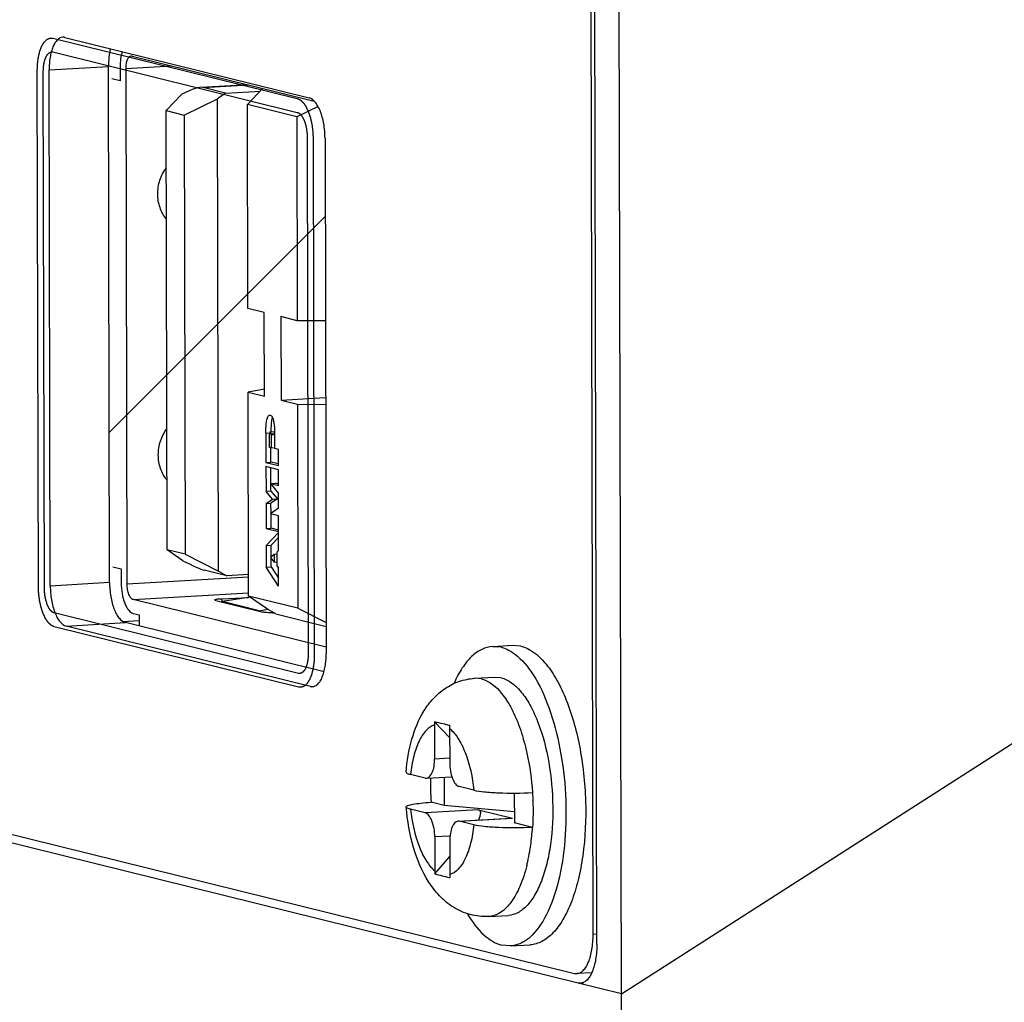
# Model space of a CAD drawing. Header units: millimetres. Extents: x 0 to 2731, y -3524 to -2222.
# Tile 60 of 221: x 1471 to 1493, y -3311 to -3288. Entities that reach past the tile are written whole.
import ezdxf

# ---------------------------------------------------------------- set-up
doc = ezdxf.new("R2010")
doc.units = ezdxf.units.MM
doc.header["$LTSCALE"] = 46.255
doc.layers.add('00_COMPONENTS', color=7, linetype='CONTINUOUS')

msp = doc.modelspace()

# ---------------------------------------------------------------- linework, layer by layer
at = {"layer": '00_COMPONENTS', "color": 7}
for p, q in [((1484.326, -3310.417), (1483.933, -3132.683)), ((1483.765, -3309.286), (1483.377, -3133.538)), ((1483.679, -3309.066), (1483.291, -3133.715)), ((1471.611, -3288.584), (1477.193, -3289.962)), ((1473.147, -3289.008), (1477.31, -3290.036)), ((1472.633, -3301.023), (1472.607, -3289.247)), ((1472.873, -3289.258), (1472.874, -3289.576)), ((1471.279, -3301.103), (1471.253, -3289.327)), ((1473.036, -3301.068), (1473.01, -3289.292)), ((1472.874, -3289.576), (1472.682, -3289.528)), ((1474.724, -3289.723), (1475.79, -3289.661)), ((1473.928, -3290.254), (1474.282, -3289.881)), ((1475.285, -3289.854), (1474.769, -3289.726)), ((1475.285, -3289.854), (1475.098, -3289.984)), ((1475.285, -3289.854), (1476.079, -3289.807)), ((1475.784, -3290.117), (1476.136, -3289.746)), ((1474.341, -3290.356), (1475.098, -3289.984)), ((1475.121, -3300.767), (1475.098, -3289.984)), ((1476.911, -3290.395), (1475.784, -3290.117)), ((1475.795, -3294.774), (1475.784, -3290.117)), ((1477.396, -3290.157), (1476.911, -3290.395)), ((1473.928, -3290.254), (1474.341, -3290.356)), ((1473.95, -3300.282), (1473.928, -3290.254)), ((1474.341, -3290.356), (1474.363, -3300.384)), ((1476.911, -3290.395), (1476.922, -3295.052)), ((1477.556, -3290.884), (1477.582, -3302.66)), ((1476.169, -3294.866), (1475.795, -3294.774)), ((1476.173, -3296.772), (1476.169, -3294.866)), ((1476.922, -3295.052), (1476.547, -3294.959)), ((1476.547, -3294.959), (1476.552, -3296.866)), ((1477.565, -3295.057), (1476.922, -3295.052)), ((1476.173, -3296.615), (1475.799, -3296.68)), ((1475.799, -3296.68), (1476.173, -3296.772)), ((1475.809, -3301.337), (1475.799, -3296.68)), ((1476.552, -3296.866), (1477.569, -3296.806)), ((1476.552, -3296.866), (1476.926, -3296.958)), ((1476.926, -3296.958), (1477.569, -3296.963)), ((1476.926, -3296.958), (1476.936, -3301.615)), ((1476.205, -3297.62), (1476.207, -3298.286)), ((1476.285, -3297.944), (1476.285, -3297.64)), ((1476.405, -3297.59), (1476.303, -3297.596)), ((1476.306, -3297.596), (1476.303, -3297.596)), ((1476.327, -3297.65), (1476.328, -3297.954)), ((1476.407, -3297.973), (1476.406, -3297.67)), ((1476.328, -3297.954), (1476.285, -3297.944)), ((1476.319, -3298.279), (1476.319, -3297.954)), ((1476.328, -3297.954), (1476.405, -3297.949)), ((1476.49, -3297.994), (1476.407, -3297.973)), ((1476.49, -3298.356), (1476.49, -3297.994)), ((1476.207, -3298.286), (1476.319, -3298.279)), ((1476.207, -3298.286), (1476.49, -3298.356)), ((1476.491, -3298.454), (1476.207, -3298.384)), ((1476.207, -3298.384), (1476.208, -3298.954)), ((1476.49, -3298.321), (1476.319, -3298.279)), ((1476.321, -3298.769), (1476.32, -3298.412)), ((1476.491, -3298.815), (1476.491, -3298.454)), ((1476.308, -3298.77), (1476.421, -3298.763)), ((1476.308, -3298.77), (1476.492, -3298.994)), ((1476.308, -3298.77), (1476.491, -3298.815)), ((1476.321, -3298.947), (1476.321, -3298.785)), ((1476.491, -3298.78), (1476.421, -3298.763)), ((1476.321, -3298.947), (1476.208, -3298.954)), ((1476.355, -3299.127), (1476.208, -3298.954)), ((1476.209, -3299.228), (1476.355, -3299.127)), ((1476.321, -3298.947), (1476.468, -3299.12)), ((1476.468, -3299.12), (1476.321, -3299.221)), ((1476.355, -3299.127), (1476.468, -3299.12)), ((1476.493, -3299.328), (1476.492, -3298.994)), ((1476.209, -3299.228), (1476.321, -3299.221)), ((1476.209, -3299.228), (1476.21, -3299.797)), ((1476.493, -3299.328), (1476.31, -3299.462)), ((1476.322, -3299.453), (1476.321, -3299.221)), ((1476.493, -3299.507), (1476.31, -3299.462)), ((1476.323, -3299.791), (1476.322, -3299.462)), ((1476.494, -3299.867), (1476.493, -3299.507)), ((1476.21, -3299.797), (1476.323, -3299.791)), ((1476.21, -3299.797), (1476.494, -3299.867)), ((1476.494, -3299.833), (1476.323, -3299.791)), ((1476.211, -3300.181), (1476.494, -3299.888)), ((1476.494, -3299.998), (1476.324, -3300.174)), ((1476.495, -3300.3), (1476.494, -3299.888)), ((1474.305, -3300.531), (1473.95, -3300.282)), ((1474.363, -3300.384), (1473.95, -3300.282)), ((1476.211, -3300.181), (1476.324, -3300.174)), ((1476.211, -3300.181), (1476.212, -3300.676)), ((1476.324, -3300.445), (1476.324, -3300.174)), ((1474.363, -3300.384), (1475.121, -3300.767)), ((1476.393, -3300.386), (1476.312, -3300.455)), ((1476.312, -3300.455), (1476.394, -3300.563)), ((1476.325, -3300.67), (1476.324, -3300.472)), ((1476.465, -3300.382), (1476.393, -3300.386)), ((1476.393, -3300.386), (1476.394, -3300.563)), ((1476.495, -3300.3), (1476.465, -3300.325)), ((1476.465, -3300.658), (1476.465, -3300.325)), ((1472.706, -3300.669), (1472.899, -3300.716)), ((1472.899, -3300.716), (1472.899, -3301.034)), ((1476.212, -3300.676), (1476.325, -3300.67)), ((1476.496, -3301.11), (1476.212, -3300.676)), ((1476.325, -3300.67), (1476.496, -3300.931)), ((1476.394, -3300.563), (1476.465, -3300.559)), ((1476.465, -3300.658), (1476.496, -3300.698)), ((1476.496, -3301.11), (1476.496, -3300.698)), ((1475.309, -3300.875), (1474.793, -3300.748)), ((1475.121, -3300.767), (1475.309, -3300.875)), ((1475.808, -3300.846), (1475.309, -3300.875)), ((1475.202, -3301.398), (1475.811, -3301.37)), ((1475.85, -3301.365), (1475.211, -3301.465)), ((1476.241, -3301.639), (1475.809, -3301.337)), ((1476.936, -3301.615), (1475.809, -3301.337)), ((1477.581, -3302.508), (1473.174, -3301.419)), ((1475.063, -3301.439), (1475.18, -3301.468)), ((1476.049, -3301.672), (1476.24, -3301.635)), ((1476.936, -3301.615), (1477.58, -3301.94)), ((1473.175, -3301.735), (1473.313, -3301.769)), ((1473.313, -3301.769), (1473.313, -3302.023)), ((1476.021, -3301.675), (1476.138, -3301.704)), ((1476.429, -3301.747), (1476.241, -3301.639)), ((1476.429, -3301.747), (1477.58, -3302.031)), ((1477.223, -3303.403), (1471.641, -3302.024)), ((1473.313, -3301.903), (1472.946, -3301.924)), ((1477.534, -3303.065), (1472.995, -3301.944)), ((1481.386, -3302.49), (1481.837, -3302.463)), ((1481.579, -3302.508), (1481.386, -3302.494)), ((1482.031, -3302.481), (1481.838, -3302.467)), ((1480.976, -3303.215), (1481.427, -3303.188)), ((1481.581, -3303.203), (1481.427, -3303.194)), ((1457.103, -3303.494), (1483.251, -3309.953)), ((1483.337, -3310.173), (1457.104, -3303.693)), ((1480.057, -3304.28), (1480.059, -3305.052)), ((1480.401, -3304.566), (1480.059, -3304.21)), ((1480.401, -3304.365), (1480.403, -3305.137)), ((1479.845, -3305.496), (1479.51, -3305.413)), ((1479.845, -3305.496), (1479.873, -3305.497)), ((1479.873, -3305.498), (1480.453, -3305.464)), ((1480.275, -3305.475), (1480.276, -3306.12)), ((1480.953, -3305.769), (1480.619, -3305.687)), ((1481.88, -3305.837), (1481.881, -3306.516)), ((1480.276, -3306.12), (1479.977, -3306.046)), ((1481.881, -3306.265), (1480.276, -3306.12)), ((1479.846, -3306.29), (1479.512, -3306.207)), ((1481.065, -3306.218), (1481.839, -3306.409)), ((1480.592, -3306.478), (1481.807, -3306.407)), ((1480.621, -3306.481), (1480.592, -3306.479)), ((1480.955, -3306.564), (1480.621, -3306.481)), ((1481.807, -3306.408), (1481.839, -3306.409)), ((1482.296, -3306.619), (1481.881, -3306.516)), ((1480.063, -3306.839), (1480.064, -3307.612)), ((1480.407, -3306.924), (1480.408, -3307.697)), ((1480.067, -3307.681), (1480.407, -3307.285)), ((1481.295, -3308.656), (1481.747, -3308.629)), ((1481.787, -3309.324), (1481.594, -3309.31)), ((1481.788, -3309.328), (1482.239, -3309.301)), ((1483.649, -3309.938), (1483.307, -3309.958))]:
    msp.add_line(p, q, dxfattribs=at)
at = {"layer": '00_COMPONENTS', "color": 4}
for p, q in [((1471.34, -3288.6), (1476.922, -3289.978)), ((1471.341, -3288.915), (1476.923, -3290.294)), ((1471.253, -3289.327), (1472.607, -3289.247)), ((1473.01, -3289.292), (1474.049, -3289.231)), ((1471.008, -3301.119), (1470.982, -3289.343)), ((1471.145, -3301.153), (1471.119, -3289.376)), ((1474.769, -3289.726), (1475.808, -3289.665)), ((1477.148, -3290.866), (1477.174, -3302.642)), ((1477.285, -3290.899), (1477.311, -3302.676)), ((1472.625, -3297.607), (1477.56, -3292.673)), ((1476.205, -3297.62), (1476.283, -3297.615)), ((1476.397, -3297.633), (1476.285, -3297.64)), ((1476.327, -3297.65), (1476.405, -3297.646)), ((1475.808, -3300.905), (1473.036, -3301.068)), ((1471.279, -3301.103), (1472.633, -3301.023)), ((1473.174, -3301.419), (1475.809, -3301.265)), ((1475.203, -3301.468), (1475.202, -3301.398)), ((1475.18, -3301.468), (1476.021, -3301.675)), ((1476.049, -3301.672), (1475.211, -3301.465)), ((1476.952, -3303.103), (1471.369, -3301.724)), ((1476.051, -3301.683), (1476.049, -3301.672)), ((1476.952, -3303.419), (1471.37, -3302.04)), ((1471.641, -3302.024), (1472.995, -3301.944)), ((1484.326, -3310.417), (1497.099, -3302.238)), ((1477.223, -3303.403), (1477.316, -3303.397)), ((1481.129, -3303.23), (1480.976, -3303.215)), ((1480.059, -3305.052), (1480.397, -3305.032)), ((1481.065, -3306.218), (1479.846, -3306.29)), ((1480.621, -3306.481), (1481.839, -3306.409)), ((1480.401, -3306.82), (1480.063, -3306.839)), ((1483.765, -3309.061), (1483.679, -3309.066)), ((1483.337, -3310.173), (1483.449, -3310.166)), ((1484.326, -3310.417), (1483.337, -3310.173))]:
    msp.add_line(p, q, dxfattribs=at)
at = {"layer": '00_COMPONENTS', "color": 7}
for centre, radius, start, end in [((1479.776, -3297.602), 3.458, 179.372, 179.9001), ((1473.508, -3297.663), 2.898, 1.3026, 1.4482), ((1473.302, -3297.668), 3.104, 0.8767, 1.2993), ((1472.754, -3297.675), 3.652, 0.0889, 0.8658), ((1475.166, -3301.179), 0.289, 272.6706, 278.8506), ((1476.003, -3301.43), 0.246, 274.1407, 280.8237), ((1476.359, -3299.616), 2.104, 270.0002, 270.6484), ((1481.213, -3304.277), 1.156, 176.6866, 180.1256), ((1478.95, -3309.693), 5.59, 74.9322, 75.7666), ((1481.557, -3304.362), 1.156, 176.6866, 180.1256), ((1486.268, -3305.633), 6.304, 178.793, 183.7608), ((1481.208, -3307.609), 1.144, 180.1219, 183.5844), ((1481.553, -3307.694), 1.144, 180.1219, 183.5844), ((1480.905, -3305.368), 2.449, 257.9425, 258.3435), ((1481.588, -3308.386), 0.985, 305.6448, 310.8911)]:
    msp.add_arc(centre, radius, start, end, dxfattribs=at)
at = {"layer": '00_COMPONENTS', "color": 4}
for centre, radius, start, end in [((1477.594, -3305.894), 4.675, 15.9243, 16.1427), ((1477.534, -3305.911), 4.737, 15.6399, 15.9241), ((1477.486, -3305.925), 4.788, 15.5138, 15.6402), ((1476.889, -3306.279), 5.417, 352.0873, 356.4046), ((1477.336, -3306.337), 4.966, 350.6848, 352.0387), ((1477.757, -3306.409), 4.539, 347.3339, 350.3791), ((1477.484, -3306.361), 4.816, 350.3631, 350.6798), ((1478.249, -3306.515), 4.036, 346.0091, 347.2861)]:
    msp.add_arc(centre, radius, start, end, dxfattribs=at)
at = {"layer": '00_COMPONENTS', "color": 7}
for centre, major_axis, ratio, start_param, end_param in [((1473.77, -3290.42), (1.03, 0.675), 0.170766, 0.157317, 0.942716), ((1473.791, -3300.171), (1.039, -0.577), 0.064186, -1.017798, -0.2324), ((1480.615, -3306.741), (0.478, 0.508), 0.279935, -0.726659, 0.156331)]:
    msp.add_ellipse(centre, major_axis=major_axis, ratio=ratio, start_param=start_param, end_param=end_param, dxfattribs=at)
for points, knots in [([(1471.564, -3288.579), (1471.542, -3288.58), (1471.496, -3288.594), (1471.435, -3288.641), (1471.382, -3288.712), (1471.336, -3288.804), (1471.3, -3288.915), (1471.272, -3289.042), (1471.256, -3289.181), (1471.253, -3289.278), (1471.253, -3289.327)], [0, 0, 0, 0, 0.075525, 0.160737, 0.261612, 0.38025, 0.516114, 0.667001, 0.829626, 1, 1, 1, 1]), ([(1471.611, -3288.584), (1471.607, -3288.583), (1471.592, -3288.579), (1471.576, -3288.578), (1471.564, -3288.579)], [0, 0, 0, 0, 0.25443, 1, 1, 1, 1]), ([(1472.655, -3288.841), (1472.638, -3288.904), (1472.614, -3289.039), (1472.607, -3289.176), (1472.607, -3289.247)], [0, 0, 0, 0, 0.478246, 1, 1, 1, 1]), ([(1472.922, -3288.907), (1472.905, -3288.96), (1472.88, -3289.077), (1472.873, -3289.195), (1472.873, -3289.258)], [0, 0, 0, 0, 0.471936, 1, 1, 1, 1]), ([(1473.01, -3289.292), (1473.01, -3289.255), (1473.014, -3289.201), (1473.028, -3289.135), (1473.042, -3289.092), (1473.06, -3289.057), (1473.084, -3289.023), (1473.112, -3289.007), (1473.129, -3289.006)], [0, 0, 0, 0, 0.333703, 0.485017, 0.621225, 0.740229, 0.841388, 1, 1, 1, 1]), ([(1477.556, -3290.884), (1477.555, -3290.829), (1477.551, -3290.72), (1477.53, -3290.56), (1477.497, -3290.409), (1477.453, -3290.273), (1477.407, -3290.172), (1477.365, -3290.103), (1477.31, -3290.029), (1477.248, -3289.976), (1477.193, -3289.962)], [0, 0, 0, 0, 0.158413, 0.315185, 0.465447, 0.604741, 0.729373, 0.785407, 0.836998, 1, 1, 1, 1]), ([(1473.933, -3292.734), (1473.869, -3292.656), (1473.768, -3292.471), (1473.717, -3292.157), (1473.768, -3291.838), (1473.867, -3291.645), (1473.931, -3291.56)], [0, 0, 0, 0, 0.241685, 0.491918, 0.746682, 1, 1, 1, 1]), ([(1476.205, -3297.62), (1476.205, -3297.57), (1476.206, -3297.478), (1476.216, -3297.368), (1476.23, -3297.294), (1476.244, -3297.252), (1476.261, -3297.22), (1476.282, -3297.208), (1476.291, -3297.207)], [0, 0, 0, 0, 0.341473, 0.630752, 0.751423, 0.852868, 0.933927, 1, 1, 1, 1]), ([(1476.342, -3297.295), (1476.332, -3297.334), (1476.322, -3297.424), (1476.319, -3297.514), (1476.318, -3297.564)], [0, 0, 0, 0, 0.44932, 1, 1, 1, 1]), ([(1476.32, -3297.215), (1476.323, -3297.217), (1476.333, -3297.224), (1476.341, -3297.235), (1476.346, -3297.243)], [0, 0, 0, 0, 0.235866, 1, 1, 1, 1]), ([(1476.354, -3297.256), (1476.352, -3297.259), (1476.348, -3297.272), (1476.344, -3297.285), (1476.342, -3297.295)], [0, 0, 0, 0, 0.234686, 1, 1, 1, 1]), ([(1476.346, -3297.243), (1476.358, -3297.262), (1476.376, -3297.31), (1476.398, -3297.426), (1476.403, -3297.522), (1476.405, -3297.59)], [0, 0, 0, 0, 0.192325, 0.428029, 1, 1, 1, 1]), ([(1473.946, -3298.692), (1473.882, -3298.614), (1473.781, -3298.428), (1473.73, -3298.114), (1473.781, -3297.796), (1473.88, -3297.603), (1473.944, -3297.518)], [0, 0, 0, 0, 0.241685, 0.491918, 0.746682, 1, 1, 1, 1]), ([(1476.303, -3297.596), (1476.297, -3297.596), (1476.285, -3297.614), (1476.285, -3297.629), (1476.285, -3297.64)], [0, 0, 0, 0, 0.370701, 1, 1, 1, 1]), ([(1476.327, -3297.65), (1476.327, -3297.638), (1476.324, -3297.619), (1476.313, -3297.598), (1476.306, -3297.596)], [0, 0, 0, 0, 0.609831, 1, 1, 1, 1]), ([(1476.397, -3297.633), (1476.397, -3297.63), (1476.398, -3297.617), (1476.401, -3297.605), (1476.405, -3297.597)], [0, 0, 0, 0, 0.286207, 1, 1, 1, 1]), ([(1471.279, -3301.103), (1471.279, -3301.158), (1471.284, -3301.267), (1471.304, -3301.426), (1471.337, -3301.577), (1471.381, -3301.714), (1471.427, -3301.814), (1471.469, -3301.883), (1471.525, -3301.958), (1471.586, -3302.01), (1471.641, -3302.024)], [0, 0, 0, 0, 0.158413, 0.315185, 0.465447, 0.604741, 0.729373, 0.785407, 0.836998, 1, 1, 1, 1]), ([(1472.633, -3301.023), (1472.633, -3301.078), (1472.638, -3301.187), (1472.658, -3301.347), (1472.691, -3301.498), (1472.735, -3301.634), (1472.782, -3301.735), (1472.823, -3301.803), (1472.879, -3301.878), (1472.94, -3301.931), (1472.995, -3301.944)], [0, 0, 0, 0, 0.158413, 0.315185, 0.465447, 0.604741, 0.729373, 0.785407, 0.836998, 1, 1, 1, 1]), ([(1472.899, -3301.034), (1472.9, -3301.117), (1472.913, -3301.276), (1472.961, -3301.463), (1473.018, -3301.588), (1473.075, -3301.675), (1473.134, -3301.725), (1473.175, -3301.735)], [0, 0, 0, 0, 0.315169, 0.604554, 0.729279, 0.836858, 1, 1, 1, 1]), ([(1473.174, -3301.419), (1473.154, -3301.414), (1473.111, -3301.378), (1473.071, -3301.297), (1473.043, -3301.189), (1473.036, -3301.109), (1473.036, -3301.068)], [0, 0, 0, 0, 0.163266, 0.395037, 0.684591, 1, 1, 1, 1]), ([(1475.038, -3301.426), (1475.038, -3301.424), (1475.042, -3301.42), (1475.057, -3301.414), (1475.09, -3301.407), (1475.14, -3301.401), (1475.18, -3301.399), (1475.202, -3301.398)], [0, 0, 0, 0, 0.0317, 0.08906, 0.29304, 0.605732, 1, 1, 1, 1]), ([(1475.063, -3301.439), (1475.057, -3301.437), (1475.048, -3301.435), (1475.038, -3301.429), (1475.038, -3301.426)], [0, 0, 0, 0, 0.680276, 1, 1, 1, 1]), ([(1476.359, -3301.721), (1476.315, -3301.721), (1476.254, -3301.719), (1476.181, -3301.712), (1476.15, -3301.707), (1476.138, -3301.704)], [0, 0, 0, 0, 0.589351, 0.826185, 1, 1, 1, 1]), ([(1481.386, -3302.49), (1481.301, -3302.495), (1481.122, -3302.545), (1480.883, -3302.721), (1480.672, -3302.988), (1480.558, -3303.203), (1480.505, -3303.323)], [0, 0, 0, 0, 0.201382, 0.426648, 0.69096, 1, 1, 1, 1]), ([(1481.579, -3302.508), (1481.596, -3302.512), (1481.666, -3302.532), (1481.733, -3302.563), (1481.78, -3302.59)], [0, 0, 0, 0, 0.240403, 1, 1, 1, 1]), ([(1482.031, -3302.481), (1482.243, -3302.534), (1482.545, -3302.783), (1482.84, -3303.216), (1483.144, -3303.844), (1483.406, -3304.789), (1483.539, -3306.011), (1483.493, -3307.045), (1483.35, -3307.811), (1483.201, -3308.302), (1483.012, -3308.711), (1482.788, -3309.025), (1482.53, -3309.235), (1482.332, -3309.295), (1482.239, -3309.301)], [0, 0, 0, 0, 0.084476, 0.13969, 0.203522, 0.35207, 0.515835, 0.676322, 0.749731, 0.816023, 0.873845, 0.922863, 0.963934, 1, 1, 1, 1]), ([(1477.27, -3303.407), (1477.292, -3303.406), (1477.338, -3303.393), (1477.399, -3303.346), (1477.452, -3303.275), (1477.498, -3303.182), (1477.535, -3303.071), (1477.562, -3302.944), (1477.578, -3302.805), (1477.582, -3302.709), (1477.582, -3302.66)], [0, 0, 0, 0, 0.075525, 0.160737, 0.261612, 0.38025, 0.516114, 0.667001, 0.829626, 1, 1, 1, 1]), ([(1481.886, -3302.659), (1482.059, -3302.786), (1482.374, -3303.178), (1482.71, -3303.922), (1482.95, -3304.845), (1483.071, -3305.863), (1483.06, -3306.885), (1482.919, -3307.82), (1482.664, -3308.582), (1482.391, -3308.994), (1482.233, -3309.131)], [0, 0, 0, 0, 0.092653, 0.211698, 0.351769, 0.503019, 0.65382, 0.792514, 0.909543, 1, 1, 1, 1]), ([(1481.581, -3303.203), (1481.75, -3303.245), (1481.989, -3303.444), (1482.225, -3303.787), (1482.466, -3304.287), (1482.675, -3305.038), (1482.781, -3306.01), (1482.744, -3306.834), (1482.631, -3307.443), (1482.512, -3307.833), (1482.362, -3308.159), (1482.184, -3308.409), (1481.978, -3308.576), (1481.821, -3308.624), (1481.747, -3308.628)], [0, 0, 0, 0, 0.084429, 0.139639, 0.203519, 0.352007, 0.515801, 0.67626, 0.749704, 0.815935, 0.873805, 0.922857, 0.963941, 1, 1, 1, 1]), ([(1477.223, -3303.403), (1477.227, -3303.404), (1477.242, -3303.407), (1477.259, -3303.408), (1477.27, -3303.407)], [0, 0, 0, 0, 0.25443, 1, 1, 1, 1]), ([(1479.409, -3305.359), (1479.429, -3305.105), (1479.51, -3304.618), (1479.737, -3304.045), (1480.023, -3303.669), (1480.29, -3303.435), (1480.612, -3303.271), (1480.852, -3303.224), (1480.973, -3303.216)], [0, 0, 0, 0, 0.264627, 0.509149, 0.629042, 0.750701, 0.874138, 1, 1, 1, 1]), ([(1480.324, -3304.275), (1480.302, -3304.269), (1480.214, -3304.247), (1480.125, -3304.225), (1480.059, -3304.21)], [0, 0, 0, 0, 0.253208, 1, 1, 1, 1]), ([(1479.873, -3305.498), (1479.935, -3305.494), (1480.014, -3305.376), (1480.05, -3305.218), (1480.059, -3305.109), (1480.059, -3305.052)], [0, 0, 0, 0, 0.36967, 0.661908, 1, 1, 1, 1]), ([(1480.403, -3305.137), (1480.403, -3305.202), (1480.413, -3305.327), (1480.457, -3305.495), (1480.52, -3305.621), (1480.586, -3305.679), (1480.619, -3305.687)], [0, 0, 0, 0, 0.315017, 0.605073, 0.836829, 1, 1, 1, 1]), ([(1479.409, -3305.359), (1479.408, -3305.371), (1479.45, -3305.399), (1479.484, -3305.406), (1479.51, -3305.413)], [0, 0, 0, 0, 0.314423, 1, 1, 1, 1]), ([(1480.953, -3305.769), (1481.03, -3305.788), (1481.22, -3305.813), (1481.667, -3305.842), (1482.037, -3305.839), (1482.294, -3305.824)], [0, 0, 0, 0, 0.175862, 0.426317, 1, 1, 1, 1]), ([(1482.294, -3305.824), (1482.298, -3305.891), (1482.311, -3306.156), (1482.308, -3306.421), (1482.296, -3306.619)], [0, 0, 0, 0, 0.252409, 1, 1, 1, 1]), ([(1479.411, -3306.156), (1479.41, -3306.15), (1479.422, -3306.133), (1479.472, -3306.111), (1479.582, -3306.085), (1479.759, -3306.062), (1479.899, -3306.051), (1479.977, -3306.046)], [0, 0, 0, 0, 0.031943, 0.087337, 0.286788, 0.598442, 1, 1, 1, 1]), ([(1481.293, -3308.656), (1481.152, -3308.663), (1480.867, -3308.631), (1480.48, -3308.462), (1480.161, -3308.194), (1479.82, -3307.748), (1479.54, -3307.058), (1479.437, -3306.467), (1479.411, -3306.156)], [0, 0, 0, 0, 0.123222, 0.244109, 0.362408, 0.481117, 0.728829, 1, 1, 1, 1]), ([(1479.512, -3306.207), (1479.487, -3306.201), (1479.453, -3306.192), (1479.412, -3306.168), (1479.411, -3306.156)], [0, 0, 0, 0, 0.675012, 1, 1, 1, 1]), ([(1480.063, -3306.839), (1480.062, -3306.775), (1480.052, -3306.65), (1480.008, -3306.482), (1479.945, -3306.355), (1479.879, -3306.298), (1479.846, -3306.29)], [0, 0, 0, 0, 0.315017, 0.605073, 0.836829, 1, 1, 1, 1]), ([(1480.592, -3306.479), (1480.53, -3306.483), (1480.451, -3306.601), (1480.416, -3306.759), (1480.407, -3306.867), (1480.407, -3306.924)], [0, 0, 0, 0, 0.36967, 0.661908, 1, 1, 1, 1]), ([(1482.296, -3306.619), (1482.039, -3306.634), (1481.669, -3306.636), (1481.222, -3306.607), (1481.032, -3306.583), (1480.955, -3306.564)], [0, 0, 0, 0, 0.573692, 0.824143, 1, 1, 1, 1]), ([(1480.067, -3307.681), (1480.12, -3307.697), (1480.229, -3307.724), (1480.339, -3307.751), (1480.394, -3307.762)], [0, 0, 0, 0, 0.496738, 1, 1, 1, 1]), ([(1480.812, -3308.599), (1480.915, -3308.773), (1481.128, -3309.067), (1481.443, -3309.272), (1481.594, -3309.31)], [0, 0, 0, 0, 0.565462, 1, 1, 1, 1]), ([(1482.162, -3309.186), (1482.133, -3309.207), (1482.019, -3309.279), (1481.886, -3309.321), (1481.788, -3309.327)], [0, 0, 0, 0, 0.266436, 1, 1, 1, 1]), ([(1483.307, -3309.958), (1483.333, -3309.957), (1483.388, -3309.941), (1483.46, -3309.884), (1483.524, -3309.8), (1483.579, -3309.69), (1483.623, -3309.557), (1483.655, -3309.405), (1483.675, -3309.24), (1483.679, -3309.125), (1483.679, -3309.066)], [0, 0, 0, 0, 0.075525, 0.160737, 0.261612, 0.38025, 0.516114, 0.667001, 0.829626, 1, 1, 1, 1]), ([(1483.765, -3309.286), (1483.765, -3309.345), (1483.761, -3309.459), (1483.741, -3309.625), (1483.709, -3309.777), (1483.665, -3309.91), (1483.611, -3310.02), (1483.547, -3310.104), (1483.475, -3310.161), (1483.42, -3310.176), (1483.394, -3310.178)], [0, 0, 0, 0, 0.170374, 0.332999, 0.483886, 0.61975, 0.738388, 0.839263, 0.924475, 1, 1, 1, 1]), ([(1483.251, -3309.953), (1483.255, -3309.954), (1483.274, -3309.958), (1483.293, -3309.959), (1483.307, -3309.958)], [0, 0, 0, 0, 0.254437, 1, 1, 1, 1]), ([(1483.394, -3310.178), (1483.389, -3310.178), (1483.37, -3310.179), (1483.351, -3310.176), (1483.337, -3310.173)], [0, 0, 0, 0, 0.247387, 1, 1, 1, 1]), ([(1492.282, -3321.431), (1491.717, -3321.291), (1490.606, -3320.907), (1489.064, -3320.037), (1487.684, -3318.897), (1486.502, -3317.517), (1485.55, -3315.935), (1484.852, -3314.192), (1484.424, -3312.335), (1484.328, -3311.058), (1484.326, -3310.417)], [0, 0, 0, 0, 0.119471, 0.239691, 0.361319, 0.484847, 0.61055, 0.738468, 0.868414, 1, 1, 1, 1])]:
    msp.add_open_spline(points, degree=3, knots=knots, dxfattribs=at)
at = {"layer": '00_COMPONENTS', "color": 4}
for points, knots in [([(1470.982, -3289.343), (1470.982, -3289.329), (1470.983, -3289.303), (1470.985, -3289.269), (1470.986, -3289.243), (1470.987, -3289.223), (1470.987, -3289.206), (1470.988, -3289.194), (1470.988, -3289.188), (1470.988, -3289.183), (1470.989, -3289.178), (1470.99, -3289.172), (1470.991, -3289.161), (1470.994, -3289.139), (1470.997, -3289.114), (1471.001, -3289.089), (1471.003, -3289.07), (1471.005, -3289.054), (1471.007, -3289.043), (1471.008, -3289.037), (1471.008, -3289.032), (1471.009, -3289.028), (1471.011, -3289.022), (1471.013, -3289.013), (1471.016, -3288.998), (1471.021, -3288.982), (1471.025, -3288.965), (1471.029, -3288.948), (1471.033, -3288.931), (1471.036, -3288.917), (1471.039, -3288.907), (1471.04, -3288.901), (1471.041, -3288.897), (1471.042, -3288.893), (1471.044, -3288.888), (1471.048, -3288.88), (1471.052, -3288.868), (1471.058, -3288.853), (1471.063, -3288.839), (1471.069, -3288.824), (1471.074, -3288.812), (1471.078, -3288.802), (1471.08, -3288.795), (1471.083, -3288.789), (1471.084, -3288.785), (1471.085, -3288.782), (1471.086, -3288.78), (1471.087, -3288.779), (1471.088, -3288.777), (1471.09, -3288.774), (1471.093, -3288.769), (1471.096, -3288.764), (1471.101, -3288.756), (1471.106, -3288.747), (1471.113, -3288.736), (1471.12, -3288.724), (1471.125, -3288.715), (1471.13, -3288.707), (1471.133, -3288.702), (1471.136, -3288.697), (1471.138, -3288.694), (1471.139, -3288.692), (1471.14, -3288.691), (1471.141, -3288.69), (1471.142, -3288.688), (1471.145, -3288.686), (1471.148, -3288.683), (1471.152, -3288.679), (1471.157, -3288.674), (1471.163, -3288.668), (1471.171, -3288.66), (1471.179, -3288.652), (1471.185, -3288.646), (1471.19, -3288.641), (1471.194, -3288.637), (1471.197, -3288.634), (1471.2, -3288.631), (1471.201, -3288.63), (1471.202, -3288.629), (1471.203, -3288.629), (1471.204, -3288.628), (1471.207, -3288.627), (1471.21, -3288.625), (1471.215, -3288.623), (1471.22, -3288.621), (1471.227, -3288.618), (1471.236, -3288.614), (1471.244, -3288.61), (1471.251, -3288.607), (1471.257, -3288.604), (1471.261, -3288.602), (1471.264, -3288.601), (1471.267, -3288.599), (1471.268, -3288.599), (1471.269, -3288.598), (1471.27, -3288.598), (1471.272, -3288.598), (1471.274, -3288.598), (1471.278, -3288.599), (1471.282, -3288.599), (1471.288, -3288.599), (1471.296, -3288.599), (1471.308, -3288.599), (1471.323, -3288.599), (1471.334, -3288.599), (1471.34, -3288.6)], [0, 0, 0, 0, 0.03125, 0.0625, 0.078125, 0.09375, 0.109375, 0.117188, 0.121094, 0.125, 0.128906, 0.132812, 0.140625, 0.15625, 0.1875, 0.203125, 0.21875, 0.234375, 0.242188, 0.246094, 0.25, 0.253906, 0.257812, 0.265625, 0.28125, 0.296875, 0.3125, 0.328125, 0.34375, 0.359375, 0.367188, 0.371094, 0.375, 0.378906, 0.382812, 0.390625, 0.40625, 0.421875, 0.4375, 0.453125, 0.46875, 0.476562, 0.484375, 0.492188, 0.496094, 0.498047, 0.5, 0.501953, 0.503906, 0.507812, 0.515625, 0.523438, 0.53125, 0.546875, 0.5625, 0.578125, 0.59375, 0.601562, 0.609375, 0.617188, 0.621094, 0.623047, 0.625, 0.626953, 0.628906, 0.632812, 0.640625, 0.648438, 0.65625, 0.671875, 0.6875, 0.703125, 0.71875, 0.726562, 0.734375, 0.742188, 0.746094, 0.748047, 0.75, 0.751953, 0.753906, 0.757812, 0.765625, 0.773438, 0.78125, 0.796875, 0.8125, 0.828125, 0.84375, 0.851562, 0.859375, 0.867188, 0.871094, 0.873047, 0.875, 0.876953, 0.878906, 0.882812, 0.890625, 0.898438, 0.90625, 0.921875, 0.9375, 0.96875, 1, 1, 1, 1]), ([(1471.119, -3289.376), (1471.119, -3289.368), (1471.12, -3289.352), (1471.121, -3289.327), (1471.121, -3289.306), (1471.122, -3289.292), (1471.122, -3289.283), (1471.122, -3289.277), (1471.123, -3289.271), (1471.124, -3289.264), (1471.126, -3289.25), (1471.129, -3289.23), (1471.131, -3289.211), (1471.133, -3289.197), (1471.134, -3289.191), (1471.135, -3289.187), (1471.135, -3289.184), (1471.136, -3289.181), (1471.136, -3289.178), (1471.138, -3289.172), (1471.141, -3289.159), (1471.145, -3289.142), (1471.149, -3289.124), (1471.152, -3289.112), (1471.154, -3289.106), (1471.155, -3289.103), (1471.155, -3289.1), (1471.156, -3289.098), (1471.157, -3289.095), (1471.159, -3289.089), (1471.163, -3289.079), (1471.168, -3289.067), (1471.173, -3289.055), (1471.176, -3289.046), (1471.179, -3289.038), (1471.181, -3289.033), (1471.182, -3289.03), (1471.183, -3289.027), (1471.184, -3289.026), (1471.186, -3289.023), (1471.188, -3289.019), (1471.192, -3289.014), (1471.196, -3289.007), (1471.2, -3289), (1471.204, -3288.993), (1471.208, -3288.986), (1471.212, -3288.98), (1471.214, -3288.976), (1471.216, -3288.974), (1471.217, -3288.972), (1471.218, -3288.971), (1471.22, -3288.969), (1471.222, -3288.966), (1471.226, -3288.962), (1471.231, -3288.958), (1471.236, -3288.953), (1471.241, -3288.948), (1471.246, -3288.943), (1471.25, -3288.939), (1471.252, -3288.936), (1471.254, -3288.935), (1471.255, -3288.934), (1471.256, -3288.933), (1471.258, -3288.932), (1471.261, -3288.931), (1471.266, -3288.929), (1471.271, -3288.927), (1471.276, -3288.924), (1471.281, -3288.922), (1471.286, -3288.919), (1471.291, -3288.917), (1471.294, -3288.916), (1471.296, -3288.915), (1471.297, -3288.914), (1471.298, -3288.915), (1471.3, -3288.915), (1471.303, -3288.915), (1471.308, -3288.915), (1471.313, -3288.915), (1471.321, -3288.915), (1471.33, -3288.915), (1471.337, -3288.915), (1471.341, -3288.915)], [0, 0, 0, 0, 0.03125, 0.0625, 0.09375, 0.109375, 0.117188, 0.125, 0.132812, 0.140625, 0.15625, 0.1875, 0.21875, 0.234375, 0.242188, 0.246094, 0.25, 0.253906, 0.257812, 0.265625, 0.28125, 0.3125, 0.34375, 0.359375, 0.367188, 0.371094, 0.375, 0.378906, 0.382812, 0.390625, 0.40625, 0.4375, 0.453125, 0.46875, 0.484375, 0.492188, 0.496094, 0.5, 0.503906, 0.507812, 0.515625, 0.53125, 0.546875, 0.5625, 0.578125, 0.59375, 0.609375, 0.617188, 0.621094, 0.625, 0.628906, 0.632812, 0.640625, 0.65625, 0.671875, 0.6875, 0.703125, 0.71875, 0.734375, 0.742188, 0.746094, 0.75, 0.753906, 0.757812, 0.765625, 0.78125, 0.796875, 0.8125, 0.828125, 0.84375, 0.859375, 0.867188, 0.871094, 0.875, 0.878906, 0.882812, 0.890625, 0.90625, 0.921875, 0.9375, 0.96875, 1, 1, 1, 1]), ([(1476.922, -3289.978), (1476.928, -3289.981), (1476.94, -3289.987), (1476.955, -3289.994), (1476.966, -3289.999), (1476.974, -3290.003), (1476.979, -3290.005), (1476.984, -3290.007), (1476.987, -3290.009), (1476.99, -3290.01), (1476.991, -3290.011), (1476.993, -3290.011), (1476.994, -3290.013), (1476.995, -3290.014), (1476.997, -3290.016), (1477.001, -3290.019), (1477.005, -3290.023), (1477.011, -3290.029), (1477.018, -3290.035), (1477.026, -3290.043), (1477.035, -3290.051), (1477.042, -3290.058), (1477.047, -3290.063), (1477.052, -3290.067), (1477.055, -3290.07), (1477.058, -3290.073), (1477.059, -3290.074), (1477.06, -3290.075), (1477.061, -3290.077), (1477.062, -3290.078), (1477.065, -3290.082), (1477.068, -3290.087), (1477.072, -3290.092), (1477.077, -3290.1), (1477.083, -3290.109), (1477.091, -3290.121), (1477.099, -3290.132), (1477.105, -3290.142), (1477.111, -3290.15), (1477.114, -3290.155), (1477.118, -3290.16), (1477.12, -3290.163), (1477.121, -3290.165), (1477.122, -3290.167), (1477.123, -3290.169), (1477.124, -3290.171), (1477.126, -3290.175), (1477.129, -3290.181), (1477.133, -3290.189), (1477.137, -3290.199), (1477.143, -3290.211), (1477.15, -3290.226), (1477.157, -3290.241), (1477.164, -3290.255), (1477.17, -3290.268), (1477.174, -3290.276), (1477.176, -3290.281), (1477.178, -3290.285), (1477.179, -3290.289), (1477.181, -3290.295), (1477.184, -3290.305), (1477.189, -3290.319), (1477.195, -3290.336), (1477.2, -3290.353), (1477.206, -3290.37), (1477.212, -3290.387), (1477.216, -3290.402), (1477.22, -3290.412), (1477.221, -3290.417), (1477.223, -3290.421), (1477.224, -3290.426), (1477.225, -3290.433), (1477.228, -3290.444), (1477.231, -3290.459), (1477.235, -3290.478), (1477.241, -3290.504), (1477.247, -3290.529), (1477.251, -3290.551), (1477.254, -3290.562), (1477.255, -3290.568), (1477.256, -3290.573), (1477.257, -3290.578), (1477.258, -3290.585), (1477.259, -3290.596), (1477.262, -3290.613), (1477.264, -3290.633), (1477.268, -3290.66), (1477.271, -3290.686), (1477.274, -3290.71), (1477.276, -3290.722), (1477.277, -3290.728), (1477.277, -3290.733), (1477.277, -3290.738), (1477.278, -3290.745), (1477.278, -3290.758), (1477.279, -3290.775), (1477.28, -3290.796), (1477.281, -3290.823), (1477.283, -3290.858), (1477.284, -3290.886), (1477.285, -3290.899)], [0, 0, 0, 0, 0.03125, 0.0625, 0.078125, 0.09375, 0.101562, 0.109375, 0.117188, 0.121094, 0.123047, 0.125, 0.126953, 0.128906, 0.132812, 0.140625, 0.148438, 0.15625, 0.171875, 0.1875, 0.203125, 0.21875, 0.226562, 0.234375, 0.242188, 0.246094, 0.248047, 0.25, 0.251953, 0.253906, 0.257812, 0.265625, 0.273438, 0.28125, 0.296875, 0.3125, 0.328125, 0.34375, 0.351562, 0.359375, 0.367188, 0.371094, 0.373047, 0.375, 0.376953, 0.378906, 0.382812, 0.390625, 0.398438, 0.40625, 0.421875, 0.4375, 0.453125, 0.46875, 0.484375, 0.492188, 0.496094, 0.5, 0.503906, 0.507812, 0.515625, 0.53125, 0.546875, 0.5625, 0.578125, 0.59375, 0.609375, 0.617188, 0.621094, 0.625, 0.628906, 0.632812, 0.640625, 0.65625, 0.671875, 0.6875, 0.71875, 0.734375, 0.742188, 0.746094, 0.75, 0.753906, 0.757812, 0.765625, 0.78125, 0.796875, 0.8125, 0.84375, 0.859375, 0.867188, 0.871094, 0.875, 0.878906, 0.882812, 0.890625, 0.90625, 0.921875, 0.9375, 0.96875, 1, 1, 1, 1]), ([(1476.923, -3290.294), (1476.927, -3290.296), (1476.934, -3290.299), (1476.943, -3290.304), (1476.95, -3290.307), (1476.956, -3290.31), (1476.96, -3290.312), (1476.963, -3290.313), (1476.965, -3290.314), (1476.967, -3290.315), (1476.968, -3290.316), (1476.97, -3290.318), (1476.973, -3290.32), (1476.977, -3290.325), (1476.982, -3290.33), (1476.988, -3290.334), (1476.993, -3290.339), (1476.998, -3290.344), (1477.002, -3290.348), (1477.005, -3290.351), (1477.007, -3290.353), (1477.009, -3290.354), (1477.01, -3290.356), (1477.011, -3290.358), (1477.014, -3290.362), (1477.018, -3290.368), (1477.023, -3290.375), (1477.028, -3290.383), (1477.033, -3290.39), (1477.037, -3290.397), (1477.041, -3290.403), (1477.044, -3290.407), (1477.046, -3290.409), (1477.047, -3290.411), (1477.048, -3290.413), (1477.05, -3290.416), (1477.052, -3290.422), (1477.056, -3290.429), (1477.06, -3290.439), (1477.066, -3290.451), (1477.072, -3290.463), (1477.077, -3290.474), (1477.079, -3290.479), (1477.081, -3290.482), (1477.082, -3290.484), (1477.083, -3290.487), (1477.084, -3290.491), (1477.086, -3290.497), (1477.09, -3290.509), (1477.096, -3290.527), (1477.101, -3290.544), (1477.105, -3290.557), (1477.108, -3290.564), (1477.11, -3290.569), (1477.111, -3290.575), (1477.113, -3290.583), (1477.116, -3290.597), (1477.12, -3290.616), (1477.124, -3290.636), (1477.127, -3290.649), (1477.129, -3290.657), (1477.13, -3290.663), (1477.131, -3290.669), (1477.132, -3290.678), (1477.134, -3290.692), (1477.137, -3290.713), (1477.14, -3290.734), (1477.141, -3290.748), (1477.142, -3290.756), (1477.143, -3290.762), (1477.144, -3290.769), (1477.144, -3290.778), (1477.145, -3290.793), (1477.146, -3290.814), (1477.147, -3290.84), (1477.148, -3290.857), (1477.148, -3290.866)], [0, 0, 0, 0, 0.03125, 0.0625, 0.078125, 0.09375, 0.109375, 0.117188, 0.121094, 0.125, 0.128906, 0.132812, 0.140625, 0.15625, 0.171875, 0.1875, 0.203125, 0.21875, 0.234375, 0.242188, 0.246094, 0.25, 0.253906, 0.257812, 0.265625, 0.28125, 0.296875, 0.3125, 0.328125, 0.34375, 0.359375, 0.367188, 0.371094, 0.375, 0.378906, 0.382812, 0.390625, 0.40625, 0.421875, 0.4375, 0.46875, 0.484375, 0.492188, 0.496094, 0.5, 0.503906, 0.507812, 0.515625, 0.53125, 0.5625, 0.59375, 0.609375, 0.617188, 0.625, 0.632812, 0.640625, 0.65625, 0.6875, 0.71875, 0.734375, 0.742188, 0.75, 0.757812, 0.765625, 0.78125, 0.8125, 0.84375, 0.859375, 0.867188, 0.875, 0.882812, 0.890625, 0.90625, 0.9375, 0.96875, 1, 1, 1, 1]), ([(1471.37, -3302.04), (1471.364, -3302.037), (1471.353, -3302.032), (1471.338, -3302.025), (1471.326, -3302.019), (1471.319, -3302.016), (1471.313, -3302.013), (1471.309, -3302.011), (1471.305, -3302.009), (1471.303, -3302.008), (1471.301, -3302.007), (1471.3, -3302.007), (1471.299, -3302.006), (1471.298, -3302.004), (1471.295, -3302.002), (1471.292, -3301.999), (1471.287, -3301.995), (1471.282, -3301.989), (1471.275, -3301.983), (1471.266, -3301.975), (1471.258, -3301.967), (1471.251, -3301.96), (1471.245, -3301.955), (1471.241, -3301.951), (1471.237, -3301.948), (1471.235, -3301.945), (1471.234, -3301.944), (1471.233, -3301.943), (1471.232, -3301.942), (1471.23, -3301.94), (1471.228, -3301.936), (1471.225, -3301.932), (1471.221, -3301.926), (1471.216, -3301.918), (1471.209, -3301.909), (1471.201, -3301.897), (1471.194, -3301.886), (1471.187, -3301.876), (1471.182, -3301.869), (1471.178, -3301.863), (1471.175, -3301.858), (1471.173, -3301.855), (1471.171, -3301.853), (1471.17, -3301.852), (1471.169, -3301.85), (1471.168, -3301.847), (1471.166, -3301.843), (1471.163, -3301.837), (1471.16, -3301.829), (1471.155, -3301.819), (1471.149, -3301.807), (1471.142, -3301.792), (1471.136, -3301.778), (1471.129, -3301.763), (1471.123, -3301.75), (1471.119, -3301.742), (1471.116, -3301.737), (1471.115, -3301.733), (1471.113, -3301.729), (1471.111, -3301.723), (1471.108, -3301.713), (1471.103, -3301.699), (1471.098, -3301.682), (1471.092, -3301.665), (1471.087, -3301.648), (1471.081, -3301.631), (1471.076, -3301.617), (1471.073, -3301.607), (1471.071, -3301.601), (1471.07, -3301.597), (1471.069, -3301.592), (1471.067, -3301.586), (1471.065, -3301.575), (1471.061, -3301.559), (1471.057, -3301.54), (1471.052, -3301.515), (1471.046, -3301.489), (1471.041, -3301.467), (1471.039, -3301.456), (1471.037, -3301.45), (1471.036, -3301.445), (1471.036, -3301.44), (1471.035, -3301.434), (1471.033, -3301.422), (1471.031, -3301.405), (1471.028, -3301.385), (1471.025, -3301.358), (1471.021, -3301.332), (1471.018, -3301.308), (1471.017, -3301.297), (1471.016, -3301.29), (1471.015, -3301.285), (1471.015, -3301.28), (1471.015, -3301.273), (1471.014, -3301.261), (1471.013, -3301.243), (1471.012, -3301.223), (1471.011, -3301.195), (1471.01, -3301.16), (1471.008, -3301.133), (1471.008, -3301.119)], [0, 0, 0, 0, 0.03125, 0.0625, 0.078125, 0.09375, 0.101562, 0.109375, 0.117188, 0.121094, 0.123047, 0.125, 0.126953, 0.128906, 0.132812, 0.140625, 0.148438, 0.15625, 0.171875, 0.1875, 0.203125, 0.21875, 0.226562, 0.234375, 0.242188, 0.246094, 0.248047, 0.25, 0.251953, 0.253906, 0.257812, 0.265625, 0.273438, 0.28125, 0.296875, 0.3125, 0.328125, 0.34375, 0.351562, 0.359375, 0.367188, 0.371094, 0.373047, 0.375, 0.376953, 0.378906, 0.382812, 0.390625, 0.398438, 0.40625, 0.421875, 0.4375, 0.453125, 0.46875, 0.484375, 0.492188, 0.496094, 0.5, 0.503906, 0.507812, 0.515625, 0.53125, 0.546875, 0.5625, 0.578125, 0.59375, 0.609375, 0.617188, 0.621094, 0.625, 0.628906, 0.632812, 0.640625, 0.65625, 0.671875, 0.6875, 0.71875, 0.734375, 0.742188, 0.746094, 0.75, 0.753906, 0.757812, 0.765625, 0.78125, 0.796875, 0.8125, 0.84375, 0.859375, 0.867188, 0.871094, 0.875, 0.878906, 0.882812, 0.890625, 0.90625, 0.921875, 0.9375, 0.96875, 1, 1, 1, 1]), ([(1471.369, -3301.724), (1471.366, -3301.722), (1471.358, -3301.719), (1471.349, -3301.715), (1471.342, -3301.711), (1471.337, -3301.709), (1471.332, -3301.707), (1471.329, -3301.705), (1471.327, -3301.704), (1471.326, -3301.704), (1471.325, -3301.702), (1471.323, -3301.701), (1471.32, -3301.698), (1471.315, -3301.694), (1471.31, -3301.689), (1471.305, -3301.684), (1471.3, -3301.679), (1471.294, -3301.674), (1471.29, -3301.67), (1471.287, -3301.667), (1471.285, -3301.665), (1471.284, -3301.664), (1471.283, -3301.662), (1471.281, -3301.66), (1471.278, -3301.656), (1471.274, -3301.65), (1471.27, -3301.643), (1471.265, -3301.636), (1471.26, -3301.629), (1471.255, -3301.621), (1471.251, -3301.616), (1471.248, -3301.611), (1471.247, -3301.609), (1471.245, -3301.607), (1471.244, -3301.605), (1471.243, -3301.602), (1471.24, -3301.597), (1471.237, -3301.589), (1471.232, -3301.58), (1471.227, -3301.567), (1471.221, -3301.555), (1471.216, -3301.544), (1471.213, -3301.539), (1471.212, -3301.536), (1471.211, -3301.534), (1471.21, -3301.531), (1471.209, -3301.528), (1471.207, -3301.521), (1471.203, -3301.509), (1471.197, -3301.491), (1471.191, -3301.474), (1471.187, -3301.461), (1471.185, -3301.454), (1471.183, -3301.449), (1471.182, -3301.443), (1471.18, -3301.435), (1471.177, -3301.422), (1471.173, -3301.402), (1471.168, -3301.383), (1471.165, -3301.369), (1471.164, -3301.361), (1471.162, -3301.355), (1471.161, -3301.349), (1471.16, -3301.341), (1471.158, -3301.326), (1471.156, -3301.305), (1471.153, -3301.285), (1471.151, -3301.27), (1471.15, -3301.262), (1471.149, -3301.256), (1471.149, -3301.249), (1471.149, -3301.241), (1471.148, -3301.226), (1471.147, -3301.204), (1471.146, -3301.178), (1471.145, -3301.161), (1471.145, -3301.153)], [0, 0, 0, 0, 0.03125, 0.0625, 0.078125, 0.09375, 0.109375, 0.117188, 0.121094, 0.125, 0.128906, 0.132812, 0.140625, 0.15625, 0.171875, 0.1875, 0.203125, 0.21875, 0.234375, 0.242188, 0.246094, 0.25, 0.253906, 0.257812, 0.265625, 0.28125, 0.296875, 0.3125, 0.328125, 0.34375, 0.359375, 0.367188, 0.371094, 0.375, 0.378906, 0.382812, 0.390625, 0.40625, 0.421875, 0.4375, 0.46875, 0.484375, 0.492188, 0.496094, 0.5, 0.503906, 0.507812, 0.515625, 0.53125, 0.5625, 0.59375, 0.609375, 0.617188, 0.625, 0.632812, 0.640625, 0.65625, 0.6875, 0.71875, 0.734375, 0.742188, 0.75, 0.757812, 0.765625, 0.78125, 0.8125, 0.84375, 0.859375, 0.867188, 0.875, 0.882812, 0.890625, 0.90625, 0.9375, 0.96875, 1, 1, 1, 1]), ([(1477.174, -3302.642), (1477.174, -3302.65), (1477.173, -3302.667), (1477.172, -3302.691), (1477.171, -3302.712), (1477.171, -3302.727), (1477.17, -3302.735), (1477.17, -3302.741), (1477.169, -3302.747), (1477.168, -3302.755), (1477.166, -3302.768), (1477.164, -3302.788), (1477.161, -3302.807), (1477.159, -3302.821), (1477.158, -3302.828), (1477.158, -3302.831), (1477.158, -3302.834), (1477.157, -3302.837), (1477.156, -3302.841), (1477.155, -3302.847), (1477.152, -3302.859), (1477.147, -3302.876), (1477.143, -3302.894), (1477.14, -3302.906), (1477.139, -3302.912), (1477.138, -3302.916), (1477.137, -3302.918), (1477.136, -3302.921), (1477.135, -3302.924), (1477.133, -3302.929), (1477.129, -3302.939), (1477.124, -3302.952), (1477.12, -3302.964), (1477.116, -3302.973), (1477.113, -3302.98), (1477.111, -3302.985), (1477.11, -3302.988), (1477.109, -3302.991), (1477.108, -3302.992), (1477.107, -3302.995), (1477.104, -3302.999), (1477.101, -3303.005), (1477.097, -3303.012), (1477.093, -3303.019), (1477.088, -3303.026), (1477.084, -3303.032), (1477.081, -3303.038), (1477.078, -3303.042), (1477.077, -3303.045), (1477.076, -3303.047), (1477.075, -3303.048), (1477.073, -3303.049), (1477.07, -3303.052), (1477.066, -3303.056), (1477.061, -3303.061), (1477.057, -3303.065), (1477.052, -3303.07), (1477.047, -3303.075), (1477.043, -3303.079), (1477.04, -3303.082), (1477.039, -3303.083), (1477.037, -3303.085), (1477.036, -3303.085), (1477.034, -3303.086), (1477.031, -3303.087), (1477.027, -3303.089), (1477.022, -3303.092), (1477.017, -3303.094), (1477.011, -3303.096), (1477.006, -3303.099), (1477.002, -3303.101), (1476.999, -3303.102), (1476.997, -3303.103), (1476.996, -3303.104), (1476.994, -3303.104), (1476.992, -3303.104), (1476.989, -3303.104), (1476.985, -3303.103), (1476.979, -3303.103), (1476.972, -3303.103), (1476.963, -3303.103), (1476.955, -3303.103), (1476.952, -3303.103)], [0, 0, 0, 0, 0.03125, 0.0625, 0.09375, 0.109375, 0.117188, 0.125, 0.132812, 0.140625, 0.15625, 0.1875, 0.21875, 0.234375, 0.242188, 0.246094, 0.25, 0.253906, 0.257812, 0.265625, 0.28125, 0.3125, 0.34375, 0.359375, 0.367188, 0.371094, 0.375, 0.378906, 0.382812, 0.390625, 0.40625, 0.4375, 0.453125, 0.46875, 0.484375, 0.492188, 0.496094, 0.5, 0.503906, 0.507812, 0.515625, 0.53125, 0.546875, 0.5625, 0.578125, 0.59375, 0.609375, 0.617188, 0.621094, 0.625, 0.628906, 0.632812, 0.640625, 0.65625, 0.671875, 0.6875, 0.703125, 0.71875, 0.734375, 0.742188, 0.746094, 0.75, 0.753906, 0.757812, 0.765625, 0.78125, 0.796875, 0.8125, 0.828125, 0.84375, 0.859375, 0.867188, 0.871094, 0.875, 0.878906, 0.882812, 0.890625, 0.90625, 0.921875, 0.9375, 0.96875, 1, 1, 1, 1]), ([(1477.311, -3302.676), (1477.31, -3302.689), (1477.309, -3302.716), (1477.308, -3302.749), (1477.307, -3302.776), (1477.306, -3302.796), (1477.305, -3302.812), (1477.305, -3302.824), (1477.304, -3302.831), (1477.304, -3302.836), (1477.304, -3302.84), (1477.303, -3302.847), (1477.301, -3302.857), (1477.298, -3302.879), (1477.295, -3302.904), (1477.292, -3302.93), (1477.289, -3302.948), (1477.287, -3302.964), (1477.286, -3302.975), (1477.285, -3302.981), (1477.284, -3302.986), (1477.283, -3302.99), (1477.282, -3302.996), (1477.279, -3303.006), (1477.276, -3303.02), (1477.272, -3303.037), (1477.268, -3303.054), (1477.264, -3303.07), (1477.26, -3303.087), (1477.256, -3303.101), (1477.254, -3303.111), (1477.253, -3303.117), (1477.252, -3303.121), (1477.25, -3303.125), (1477.248, -3303.13), (1477.245, -3303.138), (1477.24, -3303.15), (1477.235, -3303.165), (1477.229, -3303.18), (1477.223, -3303.194), (1477.219, -3303.206), (1477.215, -3303.216), (1477.212, -3303.223), (1477.21, -3303.229), (1477.208, -3303.234), (1477.207, -3303.236), (1477.207, -3303.238), (1477.206, -3303.239), (1477.205, -3303.241), (1477.203, -3303.244), (1477.2, -3303.249), (1477.196, -3303.255), (1477.192, -3303.262), (1477.186, -3303.272), (1477.179, -3303.283), (1477.173, -3303.294), (1477.167, -3303.303), (1477.163, -3303.311), (1477.159, -3303.316), (1477.156, -3303.321), (1477.154, -3303.324), (1477.153, -3303.326), (1477.152, -3303.328), (1477.151, -3303.328), (1477.15, -3303.33), (1477.148, -3303.332), (1477.145, -3303.335), (1477.141, -3303.339), (1477.136, -3303.344), (1477.129, -3303.351), (1477.121, -3303.358), (1477.114, -3303.366), (1477.107, -3303.372), (1477.102, -3303.377), (1477.098, -3303.381), (1477.095, -3303.384), (1477.093, -3303.387), (1477.092, -3303.388), (1477.091, -3303.389), (1477.09, -3303.389), (1477.088, -3303.39), (1477.086, -3303.391), (1477.082, -3303.393), (1477.078, -3303.395), (1477.072, -3303.397), (1477.065, -3303.401), (1477.057, -3303.404), (1477.049, -3303.408), (1477.042, -3303.411), (1477.036, -3303.414), (1477.032, -3303.416), (1477.028, -3303.418), (1477.026, -3303.419), (1477.024, -3303.419), (1477.023, -3303.42), (1477.022, -3303.42), (1477.021, -3303.42), (1477.018, -3303.42), (1477.015, -3303.42), (1477.01, -3303.42), (1477.004, -3303.42), (1476.997, -3303.419), (1476.985, -3303.419), (1476.97, -3303.419), (1476.958, -3303.419), (1476.952, -3303.419)], [0, 0, 0, 0, 0.03125, 0.0625, 0.078125, 0.09375, 0.109375, 0.117188, 0.121094, 0.125, 0.128906, 0.132812, 0.140625, 0.15625, 0.1875, 0.203125, 0.21875, 0.234375, 0.242188, 0.246094, 0.25, 0.253906, 0.257812, 0.265625, 0.28125, 0.296875, 0.3125, 0.328125, 0.34375, 0.359375, 0.367188, 0.371094, 0.375, 0.378906, 0.382812, 0.390625, 0.40625, 0.421875, 0.4375, 0.453125, 0.46875, 0.476562, 0.484375, 0.492188, 0.496094, 0.498047, 0.5, 0.501953, 0.503906, 0.507812, 0.515625, 0.523438, 0.53125, 0.546875, 0.5625, 0.578125, 0.59375, 0.601562, 0.609375, 0.617188, 0.621094, 0.623047, 0.625, 0.626953, 0.628906, 0.632812, 0.640625, 0.648438, 0.65625, 0.671875, 0.6875, 0.703125, 0.71875, 0.726562, 0.734375, 0.742188, 0.746094, 0.748047, 0.75, 0.751953, 0.753906, 0.757812, 0.765625, 0.773438, 0.78125, 0.796875, 0.8125, 0.828125, 0.84375, 0.851562, 0.859375, 0.867188, 0.871094, 0.873047, 0.875, 0.876953, 0.878906, 0.882812, 0.890625, 0.898438, 0.90625, 0.921875, 0.9375, 0.96875, 1, 1, 1, 1]), ([(1481.129, -3303.23), (1481.313, -3303.275), (1481.57, -3303.502), (1481.815, -3303.886), (1481.926, -3304.136), (1481.978, -3304.272)], [0, 0, 0, 0, 0.410827, 0.683616, 1, 1, 1, 1]), ([(1480.057, -3304.28), (1479.985, -3304.302), (1479.838, -3304.41), (1479.684, -3304.665), (1479.568, -3305.01), (1479.525, -3305.272), (1479.51, -3305.413)], [0, 0, 0, 0, 0.172657, 0.395708, 0.674999, 1, 1, 1, 1]), ([(1481.978, -3304.272), (1481.987, -3304.298), (1482.026, -3304.404), (1482.061, -3304.512), (1482.085, -3304.594)], [0, 0, 0, 0, 0.243321, 1, 1, 1, 1]), ([(1480.401, -3304.365), (1480.476, -3304.425), (1480.616, -3304.597), (1480.838, -3305.061), (1480.923, -3305.476), (1480.953, -3305.769)], [0, 0, 0, 0, 0.188126, 0.424117, 1, 1, 1, 1]), ([(1482.099, -3304.644), (1482.124, -3304.737), (1482.22, -3305.125), (1482.274, -3305.522), (1482.294, -3305.824)], [0, 0, 0, 0, 0.241215, 1, 1, 1, 1]), ([(1479.512, -3306.207), (1479.542, -3306.501), (1479.627, -3306.916), (1479.85, -3307.379), (1479.989, -3307.552), (1480.064, -3307.612)], [0, 0, 0, 0, 0.575883, 0.811874, 1, 1, 1, 1]), ([(1480.955, -3306.564), (1480.941, -3306.705), (1480.897, -3306.967), (1480.782, -3307.312), (1480.627, -3307.567), (1480.481, -3307.675), (1480.408, -3307.697)], [0, 0, 0, 0, 0.325001, 0.604292, 0.827343, 1, 1, 1, 1]), ([(1482.165, -3307.491), (1482.125, -3307.654), (1482.032, -3307.947), (1481.833, -3308.319), (1481.591, -3308.574), (1481.388, -3308.649), (1481.295, -3308.655)], [0, 0, 0, 0, 0.32666, 0.598759, 0.817589, 1, 1, 1, 1])]:
    msp.add_open_spline(points, degree=3, knots=knots, dxfattribs=at)
at = {"layer": '00_COMPONENTS', "color": 7}
for points in [[(1473.129, -3289.006), (1473.135, -3289.006), (1473.141, -3289.006), (1473.147, -3289.008)], [(1476.291, -3297.207), (1476.296, -3297.207), (1476.3, -3297.208), (1476.305, -3297.209)], [(1476.305, -3297.209), (1476.31, -3297.21), (1476.316, -3297.212), (1476.32, -3297.215)], [(1481.78, -3302.59), (1481.817, -3302.611), (1481.852, -3302.634), (1481.886, -3302.659)]]:
    msp.add_open_spline(points, degree=3, dxfattribs=at)

doc.saveas('drawing.dxf')
